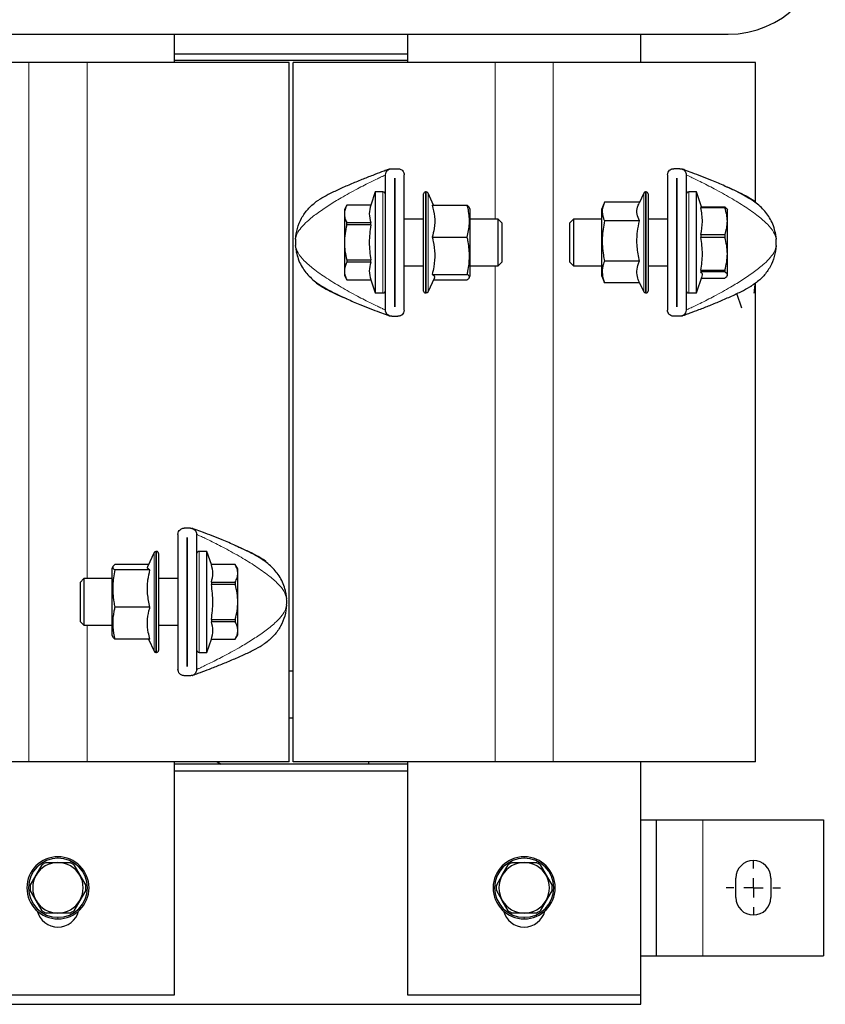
# Model space of a CAD drawing. Header units: millimetres. Extents: x 5 to 418, y 2 to 292.
# Tile 7 of 21: x 101 to 153, y 175 to 238. Entities that reach past the tile are written whole.
import ezdxf

# ---------------------------------------------------------------- set-up
doc = ezdxf.new("R2010")
doc.units = ezdxf.units.MM
doc.layers.add('SLD-0', color=7, linetype='Continuous')

# ---------------------------------------------------------------- blocks, each defined once
blk = doc.blocks.new('SW_CENTERMARKSYMBOL_3')
at = {"layer": 'SLD-0', "color": 0}
for p, q in [((0, 1.25), (0, 1.75)), ((-1.25, 0), (-1.75, 0)), ((0, 0), (-0.625, 0)), ((0, 0), (0, 0.625)), ((0, 0), (0, -0.625)), ((0, 0), (0.625, 0)), ((1.25, 0), (1.75, 0)), ((0, -1.25), (0, -1.75))]:
    blk.add_line(p, q, dxfattribs=at)

msp = doc.modelspace()

# ---------------------------------------------------------------- linework, layer by layer
at = {"color": 7, "linetype": 'Continuous', "lineweight": 25}
for p, q in [((60.0678, 237.0921), (146.3178, 237.0921)), ((110.6928, 235.2671), (110.6928, 237.0921)), ((125.6928, 237.0921), (125.6928, 235.2671)), ((140.6928, 235.2671), (140.6928, 237.0921)), ((110.6928, 235.8421), (125.6928, 235.8421)), ((101.3178, 235.2671), (88.3178, 235.2671)), ((105.0678, 235.2671), (101.3178, 235.2671)), ((118.0678, 235.2671), (105.0678, 235.2671)), ((125.6928, 235.3921), (110.6928, 235.3921)), ((118.0678, 190.2421), (118.0678, 235.2671)), ((118.3178, 190.2421), (118.3178, 235.2671)), ((131.3178, 235.2671), (118.3178, 235.2671)), ((135.0678, 235.2671), (131.3178, 235.2671)), ((148.0678, 235.2671), (135.0678, 235.2671)), ((148.0678, 226.3218), (148.0678, 235.2671)), ((124.6703, 228.4372), (125.0703, 228.4372)), ((143.2153, 228.4372), (142.8153, 228.4372)), ((124.2703, 219.3372), (124.2703, 228.0372)), ((124.869, 227.8372), (124.8715, 227.8372)), ((124.869, 219.5372), (124.869, 227.8372)), ((124.8715, 227.8372), (124.8715, 219.5372)), ((125.4703, 219.3372), (125.4703, 228.0372)), ((142.4153, 228.0372), (142.4153, 219.3372)), ((143.014, 227.8372), (143.0165, 227.8372)), ((143.014, 219.5372), (143.014, 227.8372)), ((143.0165, 227.8372), (143.0165, 219.5372)), ((143.6153, 228.0372), (143.6153, 219.3372)), ((123.6078, 226.9372), (123.3186, 226.0918)), ((124.1078, 226.9372), (123.6078, 226.9372)), ((123.6078, 226.9372), (123.6078, 220.4372)), ((126.8906, 226.9372), (126.8453, 226.9372)), ((141.0403, 226.9372), (140.9949, 226.9372)), ((144.2778, 226.9372), (143.7778, 226.9372)), ((144.6067, 225.9753), (144.2778, 226.9372)), ((144.2778, 220.4865), (144.2778, 226.9372)), ((119.81, 226.3165), (119.9538, 226.4152)), ((126.7203, 220.5622), (126.7203, 226.8122)), ((127.3661, 226.0884), (127.0039, 226.865)), ((140.8816, 226.865), (140.5842, 226.2272)), ((141.1653, 226.8122), (141.1653, 220.5622)), ((147.7492, 226.5259), (147.7487, 226.5272)), ((147.8762, 226.4407), (147.9317, 226.4152)), ((147.9317, 226.4152), (148.0756, 226.3165)), ((148.0678, 226.2494), (148.0678, 226.3213)), ((121.7817, 226.0918), (121.6203, 225.8122)), ((121.6203, 225.8122), (121.6203, 225.5275)), ((123.3186, 226.0918), (121.7817, 226.0918)), ((121.7817, 226.0902), (121.7817, 226.0918)), ((123.3186, 226.0902), (121.7817, 226.0902)), ((123.3186, 226.0902), (123.3186, 226.0918)), ((127.2743, 226.0884), (129.531, 226.0884)), ((129.531, 226.0884), (129.6557, 225.9568)), ((129.7203, 225.8122), (129.6615, 225.9591)), ((129.7203, 225.6511), (129.7203, 225.8122)), ((138.3317, 226.2282), (138.1653, 225.8122)), ((138.1653, 225.8122), (138.1653, 224.8273)), ((140.6102, 226.2829), (138.3545, 226.2829)), ((144.5669, 225.9753), (144.5669, 225.9153)), ((144.5669, 225.9753), (146.1038, 225.9753)), ((146.1038, 225.9153), (144.5669, 225.9153)), ((146.1038, 225.9753), (146.1038, 225.9153)), ((146.2653, 225.8122), (146.2463, 225.845)), ((146.2653, 225.0531), (146.2653, 225.8101)), ((121.6203, 225.5275), (121.6203, 223.6872)), ((124.8715, 225.1872), (124.869, 225.1872)), ((126.7203, 225.1872), (125.4703, 225.1872)), ((129.7203, 221.5622), (129.7203, 225.6511)), ((131.5203, 225.1872), (129.7203, 225.1872)), ((131.7703, 224.9372), (131.5203, 225.1872)), ((131.5203, 222.1872), (131.5203, 225.1872)), ((136.3653, 225.1872), (136.1153, 224.9372)), ((138.1653, 225.1872), (136.3653, 225.1872)), ((136.3653, 225.1872), (136.3653, 222.21)), ((140.6113, 225.0811), (138.3545, 225.0811)), ((142.4153, 225.1872), (141.1653, 225.1872)), ((143.0165, 225.1872), (143.014, 225.1872)), ((146.2653, 222.9604), (146.2653, 225.0531)), ((121.7817, 224.8127), (121.7817, 224.9647)), ((121.7817, 224.9647), (123.3186, 224.9647)), ((123.3186, 224.8127), (121.7817, 224.8127)), ((123.3186, 224.8127), (123.3186, 224.9647)), ((131.7703, 223.6872), (131.7703, 224.9372)), ((136.1153, 224.9372), (136.1153, 222.4372)), ((138.1653, 224.8273), (138.1653, 221.5622)), ((127.2743, 224.0286), (129.531, 224.0286)), ((144.5669, 224.1909), (144.5669, 224.018)), ((144.5669, 224.1909), (146.1038, 224.1909)), ((146.1038, 224.018), (144.5669, 224.018)), ((146.1038, 224.1909), (146.1038, 224.018)), ((149.3318, 224.3327), (149.4088, 223.8912)), ((118.5537, 223.0417), (118.4767, 223.4831)), ((121.6203, 223.6872), (121.6203, 221.8469)), ((131.7703, 222.4372), (131.7703, 223.6872)), ((121.7817, 222.5617), (121.7817, 222.4096)), ((121.7817, 222.5617), (123.3186, 222.5617)), ((123.3186, 222.4096), (123.3186, 222.5617)), ((146.2653, 221.5945), (146.2653, 222.9604)), ((123.3186, 222.4096), (121.7817, 222.4096)), ((124.869, 222.1872), (124.8715, 222.1872)), ((125.4703, 222.1872), (126.7203, 222.1872)), ((129.7203, 222.1872), (131.5203, 222.1872)), ((131.5203, 222.1872), (131.7703, 222.4372)), ((136.1153, 222.4372), (136.3653, 222.1872)), ((136.3653, 222.21), (136.3653, 222.1872)), ((136.3653, 222.1872), (138.1653, 222.1872)), ((140.6113, 222.4854), (138.3545, 222.4854)), ((141.1653, 222.1872), (142.4153, 222.1872)), ((143.014, 222.1872), (143.0165, 222.1872)), ((144.5669, 221.9027), (144.5669, 221.7899)), ((144.5669, 221.9027), (146.1038, 221.9027)), ((146.1038, 221.9027), (146.1038, 221.7899)), ((121.6203, 221.8469), (121.6203, 221.5622)), ((121.6203, 221.5622), (121.7817, 221.2825)), ((121.7817, 221.2841), (123.3186, 221.2841)), ((121.7817, 221.2825), (121.7817, 221.2841)), ((121.7817, 221.2825), (123.3186, 221.2825)), ((123.3186, 221.2825), (123.3186, 221.2841)), ((123.3186, 221.2825), (123.6078, 220.4372)), ((127.0039, 220.5093), (127.4366, 221.4372)), ((127.2743, 221.6274), (129.531, 221.6274)), ((127.3661, 221.286), (129.531, 221.286)), ((129.6615, 221.4152), (129.7203, 221.5622)), ((138.1653, 221.5622), (138.3317, 221.1462)), ((144.2778, 220.4372), (144.6492, 221.5232)), ((146.1038, 221.7899), (144.5669, 221.7899)), ((144.6067, 221.399), (146.1038, 221.399)), ((146.2463, 221.5294), (146.2653, 221.5622)), ((119.9538, 220.9591), (119.81, 221.0579)), ((120.1459, 220.8708), (119.9538, 220.9591)), ((120.1363, 220.8484), (120.1368, 220.8472)), ((138.3545, 221.0915), (138.339, 221.1491)), ((140.6113, 221.0915), (138.3545, 221.0915)), ((140.6102, 221.0915), (140.8816, 220.5093)), ((148.0756, 221.0579), (147.9317, 220.9591)), ((148.0678, 221.053), (148.0678, 221.0856)), ((148.0678, 190.2421), (148.0678, 221.0525)), ((123.6078, 220.4372), (124.1078, 220.4372)), ((126.8453, 220.4372), (126.8906, 220.4372)), ((140.9949, 220.4372), (141.0403, 220.4372)), ((143.7778, 220.4372), (144.2778, 220.4372)), ((144.2778, 220.4372), (144.2778, 220.4865)), ((147.2052, 219.4579), (146.8848, 220.4014)), ((124.8715, 219.5372), (124.869, 219.5372)), ((143.0165, 219.5372), (143.014, 219.5372)), ((124.6703, 218.9372), (125.0703, 218.9372)), ((143.2153, 218.9372), (142.8153, 218.9372)), ((110.9153, 204.8971), (110.9153, 196.1971)), ((111.7153, 205.2971), (111.3153, 205.2971)), ((112.1153, 204.8971), (112.1153, 196.1971)), ((111.514, 204.6971), (111.5165, 204.6971)), ((111.514, 196.3971), (111.514, 204.6971)), ((111.5165, 204.6971), (111.5165, 196.3971)), ((109.3816, 203.7249), (108.9489, 202.7971)), ((109.5403, 203.7971), (109.4949, 203.7971)), ((109.6653, 203.6721), (109.6653, 197.4221)), ((112.7778, 203.7971), (112.2778, 203.7971)), ((113.0669, 202.9517), (112.7778, 203.7971)), ((112.7778, 197.7325), (112.7778, 203.7971)), ((109.0195, 202.9483), (106.8545, 202.9483)), ((114.6038, 202.9517), (113.0669, 202.9517)), ((113.0669, 202.9517), (113.0669, 202.9501)), ((114.6038, 202.9501), (113.0669, 202.9501)), ((114.7653, 202.6721), (114.6038, 202.9517)), ((114.6038, 202.9517), (114.6038, 202.9501)), ((116.2396, 203.3634), (116.4317, 203.2751)), ((116.2492, 203.3858), (116.2487, 203.387)), ((116.4317, 203.2751), (116.5756, 203.1764)), ((106.724, 202.819), (106.6653, 202.6721)), ((106.6653, 202.6721), (106.6653, 202.2318)), ((106.6653, 202.2318), (106.6653, 198.4221)), ((109.1113, 202.6068), (106.8545, 202.6068)), ((114.7653, 202.3874), (114.7653, 202.6721)), ((114.7653, 200.5471), (114.7653, 202.3874)), ((104.8653, 202.0471), (104.6153, 201.7971)), ((104.6153, 201.7971), (104.6153, 199.2971)), ((106.6653, 202.0471), (104.8653, 202.0471)), ((104.8653, 202.0471), (104.8653, 199.248)), ((110.9153, 202.0471), (109.6653, 202.0471)), ((111.5165, 202.0471), (111.514, 202.0471)), ((113.0669, 201.8246), (113.0669, 201.6726)), ((113.0669, 201.8246), (114.6038, 201.8246)), ((114.6038, 201.6726), (113.0669, 201.6726)), ((114.6038, 201.8246), (114.6038, 201.6726)), ((117.8318, 201.1926), (117.9088, 200.7511)), ((114.7653, 198.7068), (114.7653, 200.5471)), ((109.1113, 200.2056), (106.8545, 200.2056)), ((104.6153, 199.2971), (104.8653, 199.0471)), ((104.8653, 199.248), (104.8653, 199.0471)), ((104.8653, 199.0471), (106.6653, 199.0471)), ((109.6653, 199.0471), (110.9153, 199.0471)), ((111.514, 199.0471), (111.5165, 199.0471)), ((113.0669, 199.4216), (113.0669, 199.2695)), ((113.0669, 199.4216), (114.6038, 199.4216)), ((114.6038, 199.2695), (113.0669, 199.2695)), ((114.6038, 199.4216), (114.6038, 199.2695)), ((106.6653, 198.4221), (106.724, 198.2751)), ((114.6038, 198.1424), (114.7653, 198.4221)), ((114.7653, 198.4221), (114.7653, 198.7068)), ((106.8545, 198.1459), (106.7298, 198.2774)), ((109.1113, 198.1459), (106.8545, 198.1459)), ((109.0195, 198.1459), (109.3816, 197.3692)), ((112.7778, 197.2971), (113.0669, 198.1424)), ((113.0669, 198.144), (113.0669, 198.1424)), ((113.0669, 198.144), (114.6038, 198.144)), ((113.0669, 198.1424), (114.6038, 198.1424)), ((114.6038, 198.144), (114.6038, 198.1424)), ((116.5756, 197.9178), (116.4317, 197.819)), ((109.4949, 197.2971), (109.5403, 197.2971)), ((112.2778, 197.2971), (112.7778, 197.2971)), ((112.7778, 197.2971), (112.7778, 197.7325)), ((111.5165, 196.3971), (111.514, 196.3971)), ((118.3178, 196.0921), (118.0678, 196.0921)), ((111.7153, 195.7971), (111.3153, 195.7971)), ((118.0678, 193.0921), (118.3178, 193.0921)), ((101.3178, 190.2421), (88.3178, 190.2421)), ((105.0678, 190.2421), (101.3178, 190.2421)), ((118.0678, 190.2421), (105.0678, 190.2421)), ((110.6928, 175.2421), (110.6928, 190.2421)), ((113.4329, 190.2421), (113.6928, 190.0921)), ((131.3178, 190.2421), (118.3178, 190.2421)), ((123.1928, 190.0921), (123.1928, 190.2421)), ((125.6928, 190.2421), (125.6928, 175.2421)), ((135.0678, 190.2421), (131.3178, 190.2421)), ((148.0678, 190.2421), (135.0678, 190.2421)), ((140.6928, 175.2421), (140.6928, 190.2421)), ((125.6928, 190.0921), (110.6928, 190.0921)), ((125.6928, 189.6421), (110.6928, 189.6421)), ((140.6928, 186.5171), (141.6928, 186.5171)), ((141.6928, 186.5171), (141.6928, 177.7671)), ((141.6928, 186.5171), (144.6928, 186.5171)), ((144.6928, 186.5171), (152.4428, 186.5171)), ((152.4428, 186.5171), (152.4428, 177.7671)), ((101.7855, 182.9546), (102.1696, 183.62)), ((102.4244, 183.7671), (103.1928, 183.7671)), ((103.1928, 183.7671), (103.9611, 183.7671)), ((104.2159, 183.62), (104.6, 182.9546)), ((131.7855, 182.9546), (132.1696, 183.62)), ((132.4244, 183.7671), (133.1928, 183.7671)), ((133.1928, 183.7671), (133.9611, 183.7671)), ((134.2159, 183.62), (134.6, 182.9546)), ((101.4013, 182.2892), (101.7855, 182.9546)), ((104.6, 182.9546), (104.9842, 182.2892)), ((131.4013, 182.2892), (131.7855, 182.9546)), ((134.6, 182.9546), (134.9842, 182.2892)), ((146.8178, 181.5171), (146.8178, 182.7671)), ((149.0678, 182.7671), (149.0678, 181.5171)), ((101.7855, 181.3296), (101.4013, 181.995)), ((104.9842, 181.995), (104.6, 181.3296)), ((131.7855, 181.3296), (131.4013, 181.995)), ((134.9842, 181.995), (134.6, 181.3296)), ((102.1696, 180.6642), (101.7855, 181.3296)), ((104.6, 181.3296), (104.2159, 180.6642)), ((132.1696, 180.6642), (131.7855, 181.3296)), ((134.6, 181.3296), (134.2159, 180.6642)), ((103.1928, 180.5171), (102.4244, 180.5171)), ((103.9611, 180.5171), (103.1928, 180.5171)), ((133.1928, 180.5171), (132.4244, 180.5171)), ((133.9611, 180.5171), (133.1928, 180.5171)), ((140.6928, 177.7671), (141.6928, 177.7671)), ((141.6928, 177.7671), (144.6928, 177.7671)), ((144.6928, 177.7671), (152.4428, 177.7671)), ((95.6928, 175.2421), (110.6928, 175.2421)), ((125.6928, 175.2421), (140.6928, 175.2421)), ((140.6928, 174.6421), (140.6928, 175.2421)), ((65.6928, 174.6421), (140.6928, 174.6421))]:
    msp.add_line(p, q, dxfattribs=at)
at = {"color": 7, "linetype": 'Continuous', "lineweight": 18}
for p, q in [((101.3178, 190.2421), (101.3178, 235.2671)), ((105.0678, 202.0471), (105.0678, 235.2671)), ((131.3178, 225.1872), (131.3178, 235.2671)), ((135.0678, 190.2421), (135.0678, 235.2671)), ((124.1078, 226.9372), (124.1078, 220.4372)), ((126.8453, 226.9372), (126.8453, 220.4372)), ((126.8906, 220.4372), (126.8906, 226.9372)), ((140.9949, 226.9372), (140.9949, 220.4372)), ((141.0403, 220.4372), (141.0403, 226.9372)), ((143.7778, 220.4865), (143.7778, 226.9372)), ((120.1807, 226.5475), (119.81, 226.3165)), ((127.0039, 226.865), (127.0039, 220.5093)), ((140.8816, 220.5093), (140.8816, 226.865)), ((147.7456, 226.5221), (148.0756, 226.3165)), ((131.3178, 190.2421), (131.3178, 222.1872)), ((120.1399, 220.8522), (119.81, 221.0579)), ((147.7048, 220.8268), (148.0756, 221.0579)), ((143.7778, 220.4372), (143.7778, 220.4865)), ((109.3816, 197.3692), (109.3816, 203.7249)), ((109.4949, 203.7971), (109.4949, 197.2971)), ((109.5403, 197.2971), (109.5403, 203.7971)), ((112.2778, 197.7325), (112.2778, 203.7971)), ((116.2456, 203.382), (116.5756, 203.1764)), ((105.0678, 190.2421), (105.0678, 199.0471)), ((116.2048, 197.6867), (116.5756, 197.9178)), ((112.2778, 197.2971), (112.2778, 197.7325)), ((144.6928, 186.5171), (144.6928, 177.7671)), ((103.1928, 184.0421), (103.1928, 184.1421)), ((133.1928, 184.0421), (133.1928, 184.1421)), ((103.1928, 180.2421), (103.1928, 180.1421)), ((133.1928, 180.2421), (133.1928, 180.1421))]:
    msp.add_line(p, q, dxfattribs=at)
at = {"color": 7, "linetype": 'Continuous', "lineweight": 25}
for centre, radius, start, end in [((146.3178, 243.3421), 6.25, 270, 90), ((124.1078, 226.7747), 0.1625, 0, 90), ((126.8453, 226.8122), 0.125, 90, 180), ((126.8906, 226.8122), 0.125, 25, 90), ((140.9949, 226.8122), 0.125, 90, 155), ((141.0403, 226.8122), 0.125, 0, 90), ((143.7778, 226.7747), 0.1625, 90, 180), ((121.7203, 223.6872), 3.25, 176.4, 183.6), ((146.1653, 223.6872), 3.25, 356.4, 3.6), ((124.1078, 220.5997), 0.1625, 270, 0), ((143.7778, 220.5997), 0.1625, 180, 270), ((126.8453, 220.5622), 0.125, 180, 270), ((126.8906, 220.5622), 0.125, 270, 335), ((140.9949, 220.5622), 0.125, 205, 270), ((141.0403, 220.5622), 0.125, 270, 360), ((109.4949, 203.6721), 0.125, 90, 155), ((109.5403, 203.6721), 0.125, 0, 90), ((112.2778, 203.6346), 0.1625, 90, 180), ((114.6653, 200.5471), 3.25, 356.4, 3.6), ((109.4949, 197.4221), 0.125, 205, 270), ((109.5403, 197.4221), 0.125, 270, 360), ((112.2778, 197.4596), 0.1625, 180, 270), ((103.1928, 182.1421), 2, 90, 270), ((103.1928, 182.1421), 1.9, 90, 270), ((103.1928, 182.1421), 2, 270, 90), ((103.1928, 182.1421), 1.9, 270, 90), ((133.1928, 182.1421), 2, 90, 270), ((133.1928, 182.1421), 1.9, 90, 270), ((133.1928, 182.1421), 2, 270, 90), ((133.1928, 182.1421), 1.9, 270, 90), ((147.9428, 182.7671), 1.125, 0, 180), ((103.1928, 182.1421), 1.625, 90, 150), ((103.1928, 182.1421), 1.7975, 115.306591, 124.693409), ((103.1928, 182.1421), 1.625, 30, 90), ((103.1928, 182.1421), 1.7975, 55.306591, 64.693409), ((133.1928, 182.1421), 1.625, 90, 150), ((133.1928, 182.1421), 1.7975, 115.306591, 124.693409), ((133.1928, 182.1421), 1.625, 30, 90), ((133.1928, 182.1421), 1.7975, 55.306591, 64.693409), ((103.1928, 182.1421), 1.625, 150, 210), ((103.1928, 182.1421), 1.625, 330, 30), ((133.1928, 182.1421), 1.625, 150, 210), ((133.1928, 182.1421), 1.625, 330, 30), ((103.1928, 182.1421), 1.7975, 175.306591, 184.693409), ((103.1928, 182.1421), 1.7975, 355.306591, 4.693409), ((133.1928, 182.1421), 1.7975, 175.306591, 184.693409), ((133.1928, 182.1421), 1.7975, 355.306591, 4.693409), ((103.1928, 182.1421), 1.625, 210, 270), ((103.1928, 182.1421), 1.625, 270, 330), ((133.1928, 182.1421), 1.625, 210, 270), ((133.1928, 182.1421), 1.625, 270, 330), ((147.9428, 181.5171), 1.125, 180, 0), ((103.1928, 182.1421), 1.7975, 235.306591, 244.693409), ((103.1928, 182.1421), 1.7975, 295.306591, 304.693409), ((133.1928, 182.1421), 1.7975, 235.306591, 244.693409), ((133.1928, 182.1421), 1.7975, 295.306591, 304.693409), ((103.1928, 180.9921), 1.375, 194.407355, 345.592645), ((133.1928, 180.9921), 1.375, 194.407355, 345.592645)]:
    msp.add_arc(centre, radius, start, end, dxfattribs=at)
for points, knots in [([(124.547, 228.4176), (124.5468, 228.4176), (124.5462, 228.4173), (124.5344, 228.4131), (124.4756, 228.392), (124.2983, 228.328), (123.9411, 228.1965), (123.4041, 227.9936), (122.7239, 227.7268), (121.989, 227.4245), (121.2672, 227.1055), (120.6118, 226.7948), (120.2281, 226.5766), (120.0512, 226.4759)], [0, 0, 0, 0, 0.0022474, 0.0075701, 0.0144212, 0.0580226, 0.1260523, 0.2477738, 0.3947797, 0.5553577, 0.7176069, 0.8697222, 1, 1, 1, 1]), ([(124.2703, 228.0372), (124.2785, 228.0995), (124.293, 228.2089), (124.3872, 228.3301), (124.4894, 228.399), (124.5841, 228.4321), (124.6444, 228.4357), (124.6703, 228.4372)], [0, 0, 0, 0, 0.33895434, 0.5950662, 0.76719156, 0.89990502, 1, 1, 1, 1]), ([(125.0703, 228.4372), (125.1046, 228.4345), (125.173, 228.4292), (125.2762, 228.386), (125.38, 228.3041), (125.4556, 228.1818), (125.4656, 228.083), (125.4703, 228.0372)], [0, 0, 0, 0, 0.132339, 0.2638354, 0.4627584, 0.7506419, 1, 1, 1, 1]), ([(142.4153, 228.0372), (142.4235, 228.0995), (142.438, 228.2089), (142.5322, 228.3301), (142.6344, 228.399), (142.7291, 228.4321), (142.7894, 228.4357), (142.8153, 228.4372)], [0, 0, 0, 0, 0.33895434, 0.5950662, 0.76719156, 0.89990502, 1, 1, 1, 1]), ([(143.2153, 228.4372), (143.2496, 228.4345), (143.318, 228.4292), (143.4212, 228.386), (143.525, 228.3041), (143.6006, 228.1818), (143.6106, 228.083), (143.6153, 228.0372)], [0, 0, 0, 0, 0.132339, 0.2638354, 0.4627584, 0.7506419, 1, 1, 1, 1]), ([(149.3562, 224.3036), (149.3199, 224.4542), (149.2468, 224.7572), (148.9904, 225.2969), (148.6274, 225.7763), (148.2029, 226.1618), (147.8255, 226.4306), (147.3697, 226.7036), (146.7843, 227.0081), (146.0692, 227.3403), (145.3294, 227.6549), (144.6266, 227.9363), (144.0415, 228.1605), (143.6277, 228.3136), (143.4133, 228.3911), (143.3557, 228.4117), (143.3401, 228.4173), (143.3391, 228.4176), (143.3387, 228.4178)], [0, 0, 0, 0, 0.0528375, 0.1063855, 0.203333, 0.2582388, 0.3108625, 0.3794037, 0.4676606, 0.5757887, 0.6996928, 0.7966755, 0.888178, 0.9615834, 0.9862761, 0.9946686, 0.9978443, 1, 1, 1, 1]), ([(146.1049, 227.3192), (146.1813, 227.2873), (146.4897, 227.1582), (146.9954, 226.9211), (147.474, 226.6944), (147.7027, 226.5494), (147.7456, 226.5221)], [0, 0, 0, 0, 0.135188, 0.54578, 0.91473, 1, 1, 1, 1]), ([(121.7817, 226.0902), (121.7363, 225.9985), (121.6448, 225.8137), (121.6285, 225.6234), (121.6203, 225.5275)], [0, 0, 0, 0, 0.4959401, 1, 1, 1, 1]), ([(123.3186, 226.0902), (123.2712, 225.9052), (123.1752, 225.5301), (123.2704, 225.1549), (123.3186, 224.9647)], [0, 0, 0, 0, 0.4932478, 1, 1, 1, 1]), ([(127.2743, 226.0884), (127.3352, 225.8433), (127.4588, 225.3456), (127.4345, 224.6459), (127.3217, 224.2114), (127.2743, 224.0286)], [0, 0, 0, 0, 0.3599192, 0.7307377, 1, 1, 1, 1]), ([(129.531, 224.0286), (129.5901, 224.3147), (129.71, 224.8959), (129.6476, 225.5919), (129.5549, 225.9866), (129.531, 226.0884)], [0, 0, 0, 0, 0.4185557, 0.8501619, 1, 1, 1, 1]), ([(138.3545, 226.2829), (138.2954, 226.1159), (138.1755, 225.7769), (138.2379, 225.3708), (138.3306, 225.1405), (138.3545, 225.0811)], [0, 0, 0, 0, 0.4185557, 0.8501619, 1, 1, 1, 1]), ([(140.6113, 225.0811), (140.5506, 225.2241), (140.4274, 225.5144), (140.4475, 225.9032), (140.5503, 226.1376), (140.5887, 226.2251)], [0, 0, 0, 0, 0.3782427, 0.7679395, 1, 1, 1, 1]), ([(144.5669, 224.1909), (144.6143, 224.4744), (144.7103, 225.0491), (144.6151, 225.624), (144.5669, 225.9153)], [0, 0, 0, 0, 0.4932478, 1, 1, 1, 1]), ([(146.1038, 225.9753), (146.1492, 225.9435), (146.2407, 225.8793), (146.257, 225.8132), (146.2653, 225.7799)], [0, 0, 0, 0, 0.4959401, 1, 1, 1, 1]), ([(146.2653, 225.0531), (146.2573, 225.1975), (146.2413, 225.489), (146.1499, 225.7723), (146.1038, 225.9153)], [0, 0, 0, 0, 0.4952208, 1, 1, 1, 1]), ([(121.6203, 225.5275), (121.6282, 225.4332), (121.6442, 225.243), (121.7356, 225.0581), (121.7817, 224.9647)], [0, 0, 0, 0, 0.4952208, 1, 1, 1, 1]), ([(138.3545, 225.0811), (138.2954, 224.7206), (138.1755, 223.9882), (138.2379, 223.1112), (138.3306, 222.6136), (138.3545, 222.4854)], [0, 0, 0, 0, 0.4185557, 0.8501619, 1, 1, 1, 1]), ([(140.6113, 222.4854), (140.5503, 222.7943), (140.4267, 223.4215), (140.4511, 224.3032), (140.5638, 224.8508), (140.6113, 225.0811)], [0, 0, 0, 0, 0.3599192, 0.7307377, 1, 1, 1, 1]), ([(146.1038, 224.1909), (146.1492, 224.3314), (146.2407, 224.6146), (146.257, 224.9061), (146.2653, 225.0531)], [0, 0, 0, 0, 0.4959401, 1, 1, 1, 1]), ([(121.7817, 224.8127), (121.7363, 224.6293), (121.6448, 224.2596), (121.6285, 223.879), (121.6203, 223.6872)], [0, 0, 0, 0, 0.4959401, 1, 1, 1, 1]), ([(127.2743, 224.0286), (127.2958, 223.9387), (127.3802, 223.586), (127.4615, 222.949), (127.4127, 222.2301), (127.3123, 221.7932), (127.2743, 221.6274)], [0, 0, 0, 0, 0.1139925, 0.447245, 0.7902647, 1, 1, 1, 1]), ([(129.531, 221.6274), (129.5458, 221.6984), (129.6238, 222.0744), (129.7013, 222.7768), (129.6365, 223.512), (129.5517, 223.9273), (129.531, 224.0286)], [0, 0, 0, 0, 0.0896818, 0.4753516, 0.8719637, 1, 1, 1, 1]), ([(144.5669, 221.9027), (144.6143, 222.2505), (144.7103, 222.9555), (144.6151, 223.6607), (144.5669, 224.018)], [0, 0, 0, 0, 0.4932478, 1, 1, 1, 1]), ([(146.2653, 222.9604), (146.2573, 223.1375), (146.2413, 223.4951), (146.1499, 223.8426), (146.1038, 224.018)], [0, 0, 0, 0, 0.4952208, 1, 1, 1, 1]), ([(121.6203, 223.6872), (121.6282, 223.4987), (121.6442, 223.1181), (121.7356, 222.7483), (121.7817, 222.5617)], [0, 0, 0, 0, 0.4952208, 1, 1, 1, 1]), ([(118.5293, 223.0707), (118.5656, 222.9202), (118.6387, 222.6171), (118.8951, 222.0774), (119.2581, 221.5981), (119.6826, 221.2126), (120.06, 220.9438), (120.5158, 220.6707), (121.1012, 220.3663), (121.8164, 220.034), (122.5561, 219.7195), (123.2589, 219.4381), (123.844, 219.2138), (124.2578, 219.0607), (124.4722, 218.9833), (124.5298, 218.9627), (124.5454, 218.9571), (124.5464, 218.9567), (124.5468, 218.9566)], [0, 0, 0, 0, 0.0528375, 0.1063855, 0.203333, 0.2582388, 0.3108625, 0.3794037, 0.4676606, 0.5757887, 0.6996928, 0.7966755, 0.888178, 0.9615834, 0.9862761, 0.9946686, 0.9978443, 1, 1, 1, 1]), ([(146.1038, 221.9027), (146.1492, 222.0751), (146.2407, 222.4225), (146.257, 222.7801), (146.2653, 222.9604)], [0, 0, 0, 0, 0.4959401, 1, 1, 1, 1]), ([(121.7817, 222.4096), (121.7363, 222.3179), (121.6448, 222.1331), (121.6285, 221.9428), (121.6203, 221.8469)], [0, 0, 0, 0, 0.4959401, 1, 1, 1, 1]), ([(123.3186, 222.4096), (123.2712, 222.2246), (123.1752, 221.8495), (123.2704, 221.4743), (123.3186, 221.2841)], [0, 0, 0, 0, 0.4932478, 1, 1, 1, 1]), ([(138.3545, 222.4854), (138.3338, 222.4266), (138.2508, 222.1906), (138.1841, 221.764), (138.2599, 221.356), (138.3398, 221.1327), (138.3545, 221.0915)], [0, 0, 0, 0, 0.1280361, 0.5135986, 0.9103184, 1, 1, 1, 1]), ([(140.6113, 221.0915), (140.5732, 221.1877), (140.4746, 221.4368), (140.4237, 221.8539), (140.5034, 222.2239), (140.5897, 222.4332), (140.6113, 222.4854)], [0, 0, 0, 0, 0.2097346, 0.542757, 0.8860079, 1, 1, 1, 1]), ([(121.6203, 221.8469), (121.6282, 221.7526), (121.6442, 221.5624), (121.7356, 221.3774), (121.7817, 221.2841)], [0, 0, 0, 0, 0.4952208, 1, 1, 1, 1]), ([(127.2743, 221.6274), (127.3404, 221.5867), (127.4534, 221.5173), (127.4204, 221.4467), (127.4067, 221.4174)], [0, 0, 0, 0, 0.5860278, 1, 1, 1, 1]), ([(129.531, 221.286), (129.5901, 221.3334), (129.71, 221.4297), (129.6476, 221.5451), (129.5549, 221.6105), (129.531, 221.6274)], [0, 0, 0, 0, 0.4185557, 0.8501619, 1, 1, 1, 1]), ([(144.6307, 221.5295), (144.644, 221.5511), (144.6971, 221.6379), (144.6227, 221.7248), (144.5669, 221.7899)], [0, 0, 0, 0, 0.249518, 1, 1, 1, 1]), ([(146.2653, 221.5945), (146.2573, 221.6272), (146.2413, 221.6933), (146.1499, 221.7575), (146.1038, 221.7899)], [0, 0, 0, 0, 0.4952208, 1, 1, 1, 1]), ([(146.1038, 221.399), (146.1492, 221.4309), (146.2407, 221.4951), (146.257, 221.5611), (146.2653, 221.5945)], [0, 0, 0, 0, 0.4959401, 1, 1, 1, 1]), ([(121.7806, 220.0551), (121.7042, 220.0871), (121.3958, 220.2161), (120.8901, 220.4533), (120.4115, 220.6799), (120.1828, 220.825), (120.1399, 220.8522)], [0, 0, 0, 0, 0.13518799, 0.54577996, 0.91472997, 1, 1, 1, 1]), ([(143.3385, 218.9567), (143.3387, 218.9568), (143.3394, 218.957), (143.3512, 218.9613), (143.4099, 218.9823), (143.5872, 219.0464), (143.9444, 219.1779), (144.4814, 219.3807), (145.1616, 219.6475), (145.8965, 219.9499), (146.6183, 220.2688), (147.2738, 220.5795), (147.6574, 220.7978), (147.8343, 220.8984)], [0, 0, 0, 0, 0.0022474, 0.0075701, 0.0144212, 0.0580226, 0.1260523, 0.2477738, 0.3947797, 0.5553577, 0.7176069, 0.8697222, 1, 1, 1, 1]), ([(147.9931, 220.4192), (148.0065, 220.5636), (148.0266, 220.7805), (148.0651, 220.9772), (148.078, 221.0429)], [0, 0, 0, 0, 0.6655453, 1, 1, 1, 1]), ([(124.6703, 218.9372), (124.6359, 218.9398), (124.5675, 218.9451), (124.4643, 218.9884), (124.3605, 219.0702), (124.2849, 219.1925), (124.2749, 219.2913), (124.2703, 219.3372)], [0, 0, 0, 0, 0.132339, 0.2638354, 0.4627584, 0.7506419, 1, 1, 1, 1]), ([(125.4703, 219.3372), (125.462, 219.2749), (125.4475, 219.1655), (125.3533, 219.0442), (125.2511, 218.9753), (125.1564, 218.9422), (125.0962, 218.9387), (125.0703, 218.9372)], [0, 0, 0, 0, 0.33895434, 0.5950662, 0.76719156, 0.89990502, 1, 1, 1, 1]), ([(142.8153, 218.9372), (142.7809, 218.9398), (142.7125, 218.9451), (142.6093, 218.9884), (142.5055, 219.0702), (142.4299, 219.1925), (142.4199, 219.2913), (142.4153, 219.3372)], [0, 0, 0, 0, 0.132339, 0.2638354, 0.4627584, 0.7506419, 1, 1, 1, 1]), ([(143.6153, 219.3372), (143.607, 219.2749), (143.5925, 219.1655), (143.4983, 219.0442), (143.3961, 218.9753), (143.3014, 218.9422), (143.2412, 218.9387), (143.2153, 218.9372)], [0, 0, 0, 0, 0.33895434, 0.5950662, 0.76719156, 0.89990502, 1, 1, 1, 1]), ([(110.9153, 204.8971), (110.9235, 204.9594), (110.938, 205.0688), (111.0322, 205.19), (111.1344, 205.2589), (111.2291, 205.292), (111.2894, 205.2956), (111.3153, 205.2971)], [0, 0, 0, 0, 0.33895434, 0.5950662, 0.76719156, 0.89990502, 1, 1, 1, 1]), ([(111.7153, 205.2971), (111.7496, 205.2944), (111.818, 205.2891), (111.9212, 205.2458), (112.025, 205.164), (112.1006, 205.0417), (112.1106, 204.9429), (112.1153, 204.8971)], [0, 0, 0, 0, 0.132339, 0.2638354, 0.4627584, 0.7506419, 1, 1, 1, 1]), ([(117.8562, 201.1635), (117.8199, 201.3141), (117.7468, 201.6171), (117.4904, 202.1568), (117.1274, 202.6362), (116.7029, 203.0217), (116.3255, 203.2905), (115.8697, 203.5635), (115.2843, 203.868), (114.5692, 204.2002), (113.8294, 204.5148), (113.1266, 204.7962), (112.5415, 205.0204), (112.1277, 205.1735), (111.9133, 205.2509), (111.8557, 205.2716), (111.8401, 205.2772), (111.8391, 205.2775), (111.8387, 205.2777)], [0, 0, 0, 0, 0.0528375, 0.1063855, 0.203333, 0.2582388, 0.3108625, 0.3794037, 0.4676606, 0.5757887, 0.6996928, 0.7966755, 0.888178, 0.9615834, 0.9862761, 0.9946686, 0.9978443, 1, 1, 1, 1]), ([(114.6049, 204.1791), (114.6813, 204.1471), (114.9897, 204.0181), (115.4954, 203.781), (115.974, 203.5543), (116.2027, 203.4093), (116.2456, 203.382)], [0, 0, 0, 0, 0.135188, 0.54578, 0.91473, 1, 1, 1, 1]), ([(106.8545, 202.9483), (106.7954, 202.9008), (106.6755, 202.8045), (106.7379, 202.6891), (106.8306, 202.6237), (106.8545, 202.6068)], [0, 0, 0, 0, 0.41855574, 0.85016189, 1, 1, 1, 1]), ([(113.0669, 201.8246), (113.1143, 202.0096), (113.2103, 202.3848), (113.1151, 202.76), (113.0669, 202.9501)], [0, 0, 0, 0, 0.4932478, 1, 1, 1, 1]), ([(114.7653, 202.3874), (114.7573, 202.4816), (114.7413, 202.6719), (114.6499, 202.8568), (114.6038, 202.9501)], [0, 0, 0, 0, 0.4952208, 1, 1, 1, 1]), ([(106.8545, 202.6068), (106.7954, 202.2733), (106.6755, 201.5958), (106.7379, 200.7845), (106.8306, 200.3242), (106.8545, 200.2056)], [0, 0, 0, 0, 0.4185557, 0.8501619, 1, 1, 1, 1]), ([(109.1113, 200.2056), (109.0503, 200.4914), (108.9267, 201.0715), (108.9511, 201.8872), (109.0638, 202.3938), (109.1113, 202.6068)], [0, 0, 0, 0, 0.3599192, 0.7307377, 1, 1, 1, 1]), ([(109.1113, 202.6068), (109.0451, 202.6475), (108.9322, 202.7169), (108.9652, 202.7876), (108.9788, 202.8168)], [0, 0, 0, 0, 0.5860278, 1, 1, 1, 1]), ([(114.6038, 201.8246), (114.6492, 201.9163), (114.7407, 202.1012), (114.757, 202.2915), (114.7653, 202.3874)], [0, 0, 0, 0, 0.4959401, 1, 1, 1, 1]), ([(113.0669, 199.4216), (113.1143, 199.7916), (113.2103, 200.5418), (113.1151, 201.2923), (113.0669, 201.6726)], [0, 0, 0, 0, 0.4932478, 1, 1, 1, 1]), ([(114.7653, 200.5471), (114.7573, 200.7355), (114.7413, 201.1161), (114.6499, 201.4859), (114.6038, 201.6726)], [0, 0, 0, 0, 0.4952208, 1, 1, 1, 1]), ([(114.6038, 199.4216), (114.6492, 199.6049), (114.7407, 199.9747), (114.757, 200.3552), (114.7653, 200.5471)], [0, 0, 0, 0, 0.4959401, 1, 1, 1, 1]), ([(106.8545, 200.2056), (106.8338, 200.1187), (106.7508, 199.7699), (106.6841, 199.1396), (106.7599, 198.5368), (106.8398, 198.2067), (106.8545, 198.1459)], [0, 0, 0, 0, 0.1280361, 0.5135986, 0.9103184, 1, 1, 1, 1]), ([(109.1113, 198.1459), (109.0732, 198.2881), (108.9746, 198.6561), (108.9237, 199.2724), (109.0034, 199.8192), (109.0897, 200.1285), (109.1113, 200.2056)], [0, 0, 0, 0, 0.2097346, 0.542757, 0.8860079, 1, 1, 1, 1]), ([(114.7653, 198.7068), (114.7573, 198.801), (114.7413, 198.9913), (114.6499, 199.1762), (114.6038, 199.2695)], [0, 0, 0, 0, 0.49522081, 1, 1, 1, 1]), ([(114.6038, 198.144), (114.6492, 198.2357), (114.7407, 198.4206), (114.757, 198.6108), (114.7653, 198.7068)], [0, 0, 0, 0, 0.4959401, 1, 1, 1, 1]), ([(111.8385, 195.8166), (111.8387, 195.8167), (111.8394, 195.8169), (111.8512, 195.8212), (111.9099, 195.8422), (112.0872, 195.9063), (112.4444, 196.0378), (112.9814, 196.2406), (113.6616, 196.5074), (114.3965, 196.8098), (115.1183, 197.1287), (115.7738, 197.4394), (116.1574, 197.6577), (116.3343, 197.7583)], [0, 0, 0, 0, 0.0022474, 0.0075701, 0.0144212, 0.0580226, 0.1260523, 0.2477738, 0.3947797, 0.5553577, 0.7176069, 0.8697222, 1, 1, 1, 1]), ([(111.3153, 195.7971), (111.2809, 195.7997), (111.2125, 195.805), (111.1093, 195.8483), (111.0055, 195.9301), (110.9299, 196.0524), (110.9199, 196.1512), (110.9153, 196.1971)], [0, 0, 0, 0, 0.132339, 0.2638354, 0.4627584, 0.7506419, 1, 1, 1, 1]), ([(112.1153, 196.1971), (112.107, 196.1348), (112.0925, 196.0254), (111.9983, 195.9041), (111.8961, 195.8352), (111.8014, 195.8021), (111.7412, 195.7986), (111.7153, 195.7971)], [0, 0, 0, 0, 0.33895434, 0.5950662, 0.76719156, 0.89990502, 1, 1, 1, 1])]:
    msp.add_open_spline(points, degree=3, knots=knots, dxfattribs=at)
at = {"color": 7, "linetype": 'Continuous', "lineweight": 18}
for points, knots in [([(124.2703, 228.0372), (124.2696, 228.0369), (124.2681, 228.0362), (124.2584, 228.0318), (124.2347, 228.0211), (124.1593, 227.9865), (123.9916, 227.9086), (123.7187, 227.7789), (123.1958, 227.5238), (122.4087, 227.1213), (121.4811, 226.6084), (120.6131, 226.0801), (119.878, 225.5789), (119.2795, 225.1018), (118.85, 224.6632), (118.5627, 224.2788), (118.504, 224.0142), (118.4767, 223.8912)], [0, 0, 0, 0, 0.002055, 0.0045699, 0.0076531, 0.0173772, 0.0434288, 0.0855948, 0.1393879, 0.2740426, 0.4316042, 0.5548464, 0.6758647, 0.788818, 0.8686846, 0.9390076, 1, 1, 1, 1]), ([(149.4088, 223.8912), (149.3662, 224.05), (149.2727, 224.3986), (148.829, 224.8905), (148.2115, 225.432), (147.4078, 225.9956), (146.4537, 226.5813), (145.4766, 227.1214), (144.6901, 227.5237), (144.1664, 227.7791), (143.8835, 227.9136), (143.7058, 227.996), (143.6317, 228.0297), (143.6171, 228.0363), (143.6158, 228.0369), (143.6153, 228.0372)], [0, 0, 0, 0, 0.0790547, 0.173595, 0.2824346, 0.4230802, 0.568308, 0.7259145, 0.8606075, 0.9144159, 0.9565939, 0.9878082, 0.9958332, 0.9981091, 1, 1, 1, 1]), ([(118.4767, 223.4831), (118.5193, 223.3243), (118.6128, 222.9757), (119.0565, 222.4838), (119.6741, 221.9424), (120.4777, 221.3787), (121.4318, 220.793), (122.4089, 220.2529), (123.1954, 219.8507), (123.7191, 219.5952), (124.002, 219.4608), (124.1797, 219.3783), (124.2538, 219.3446), (124.2684, 219.338), (124.2697, 219.3374), (124.2703, 219.3372)], [0, 0, 0, 0, 0.0790547, 0.173595, 0.2824346, 0.4230802, 0.568308, 0.7259145, 0.8606075, 0.9144159, 0.9565939, 0.9878082, 0.9958332, 0.9981091, 1, 1, 1, 1]), ([(143.6153, 219.3372), (143.6159, 219.3375), (143.6174, 219.3381), (143.6271, 219.3425), (143.6508, 219.3533), (143.7262, 219.3878), (143.8939, 219.4658), (144.1668, 219.5954), (144.6897, 219.8505), (145.4768, 220.253), (146.4044, 220.7659), (147.2724, 221.2942), (148.0075, 221.7955), (148.606, 222.2726), (149.0355, 222.7111), (149.3228, 223.0955), (149.3815, 223.3602), (149.4088, 223.4831)], [0, 0, 0, 0, 0.002055, 0.0045699, 0.0076531, 0.0173772, 0.0434288, 0.0855948, 0.1393879, 0.2740426, 0.4316042, 0.5548464, 0.6758647, 0.788818, 0.8686846, 0.9390076, 1, 1, 1, 1]), ([(117.9088, 200.7511), (117.8662, 200.9099), (117.7727, 201.2585), (117.329, 201.7504), (116.7115, 202.2919), (115.9078, 202.8555), (114.9537, 203.4412), (113.9766, 203.9813), (113.1901, 204.3836), (112.6664, 204.639), (112.3835, 204.7735), (112.2058, 204.8559), (112.1317, 204.8896), (112.1171, 204.8962), (112.1158, 204.8968), (112.1153, 204.8971)], [0, 0, 0, 0, 0.0790547, 0.173595, 0.2824346, 0.4230802, 0.568308, 0.7259145, 0.8606075, 0.9144159, 0.9565939, 0.9878082, 0.9958332, 0.9981091, 1, 1, 1, 1]), ([(112.1153, 196.1971), (112.1159, 196.1974), (112.1174, 196.198), (112.1271, 196.2024), (112.1508, 196.2132), (112.2262, 196.2477), (112.3939, 196.3257), (112.6668, 196.4553), (113.1897, 196.7104), (113.9768, 197.1129), (114.9044, 197.6258), (115.7724, 198.1541), (116.5075, 198.6554), (117.106, 199.1324), (117.5355, 199.571), (117.8228, 199.9554), (117.8815, 200.2201), (117.9088, 200.343)], [0, 0, 0, 0, 0.002055, 0.0045699, 0.0076531, 0.0173772, 0.0434288, 0.0855948, 0.1393879, 0.2740426, 0.4316042, 0.5548464, 0.6758647, 0.788818, 0.8686846, 0.9390076, 1, 1, 1, 1])]:
    msp.add_open_spline(points, degree=3, knots=knots, dxfattribs=at)
at = {"color": 7, "linetype": 'Continuous', "lineweight": 25}
for points in [[(118.4767, 223.8912), (118.5067, 224.1282), (118.5667, 224.6021), (118.8522, 225.2639), (119.2581, 225.8596), (119.626, 226.1642), (119.81, 226.3165)], [(123.3186, 224.8127), (123.2708, 224.4375), (123.1752, 223.6872), (123.2708, 222.9368), (123.3186, 222.5617)], [(149.4088, 223.4831), (149.3788, 223.2462), (149.3188, 222.7723), (149.0333, 222.1104), (148.6275, 221.5148), (148.2595, 221.2102), (148.0756, 221.0579)], [(117.9088, 200.343), (117.8788, 200.1061), (117.8188, 199.6322), (117.5333, 198.9703), (117.1275, 198.3747), (116.7595, 198.0701), (116.5756, 197.9178)], [(113.0669, 198.144), (113.1147, 198.3316), (113.2104, 198.7068), (113.1147, 199.0819), (113.0669, 199.2695)]]:
    msp.add_open_spline(points, degree=3, dxfattribs=at)

# ---------------------------------------------------------------- block references
at = {"layer": 'SLD-0'}
msp.add_blockref('SW_CENTERMARKSYMBOL_3', (147.9428, 182.1421), dxfattribs=at)

doc.saveas('drawing.dxf')
